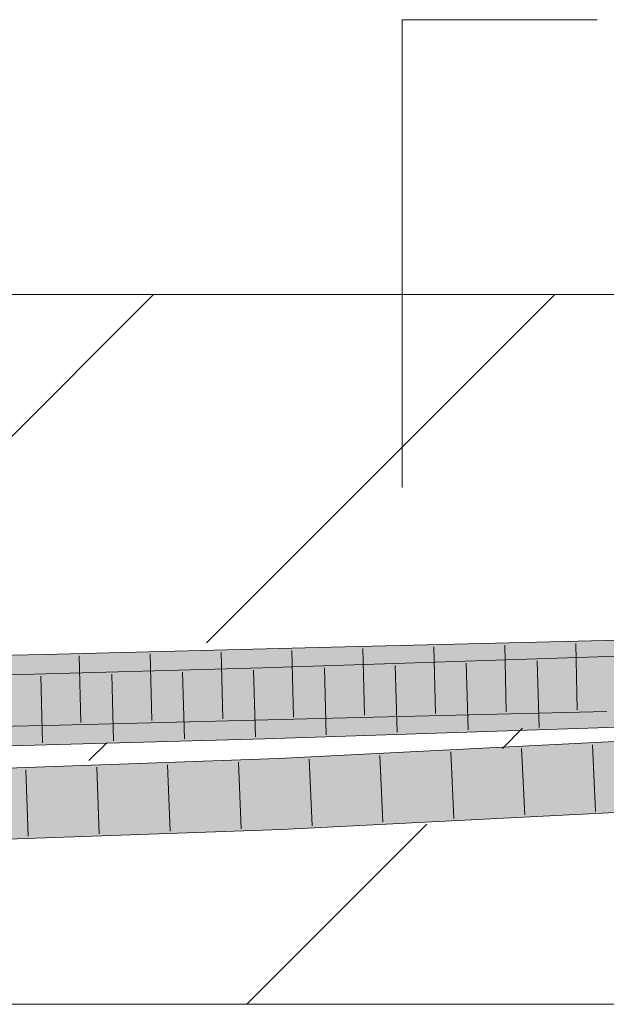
# Model space of a CAD drawing. Extents: x -620 to 300, y 62 to 1162.
# Tile 149 of 256: x 190.54 to 192.6, y 819.09 to 822.56. Entities that reach past the tile are written whole.
import ezdxf
from ezdxf.lldxf.tags import DXFTag

# ---------------------------------------------------------------- set-up
doc = ezdxf.new("R2010")
doc.units = 0
doc.layers.get('0').update_dxf_attribs({"lineweight": 13})
doc.layers.add('E_Detail_Linie_Text_Bem', color=7, linetype='Continuous', lineweight=13)
for name, color, linetype, lineweight, true_color in [('E_Detail_Wandschraffur', 7, 'Continuous', 5, 0xc0c0c0), ('E_Leerrohr 25-A06G94ES8I', 7, 'Continuous', 9, 0xff8000), ('E_Leerrohr 25-Shading', 7, 'Continuous', 9, 0xff8000)]:
    doc.layers.add(name, color=color, linetype=linetype, lineweight=lineweight, true_color=true_color)
tags = doc.linetypes.add('fein_strichliert', pattern=[4, 1, -2, 1]).pattern_tags.tags
tags[8:9] = [DXFTag(74, 4), DXFTag(75, 0), DXFTag(340, '0'), DXFTag(46, 0.0), DXFTag(50, 0.0), DXFTag(44, 0.0), DXFTag(45, 0.0)]
tags[6:7] = [DXFTag(74, 4), DXFTag(75, 0), DXFTag(340, '0'), DXFTag(46, 0.0), DXFTag(50, 0.0), DXFTag(44, 0.0), DXFTag(45, 0.0)]
tags[4:5] = [DXFTag(74, 4), DXFTag(75, 0), DXFTag(340, '0'), DXFTag(46, 0.0), DXFTag(50, 0.0), DXFTag(44, 0.0), DXFTag(45, 0.0)]

# ---------------------------------------------------------------- blocks, each defined once
blk = doc.blocks.new('Shading-A06G94338I', base_point=(158.1471, 818.0756))
at = {"layer": 'E_Leerrohr 25-Shading', "color": 43, "true_color": 0xd7ab7f}
for points in [[(193.0548, 820.3814), (192.5997, 820.3724), (193.0511, 820.3619), (192.6005, 820.3359)], [(191.6341, 820.3125), (191.6332, 820.3491), (190.6692, 820.2882), (190.6684, 820.3248)], [(192.6005, 820.3359), (192.5997, 820.3724), (191.6341, 820.3125), (191.6332, 820.3491)], [(192.802, 820.3398), (193.051, 820.3615), (192.6005, 820.3359), (193.0511, 820.3619)], [(190.6692, 820.2882), (190.6684, 820.3248), (189.7164, 820.2666), (189.7157, 820.3032)], [(193.1647, 820.335), (191.3919, 820.2763), (193.1635, 820.3286), (191.393, 820.2397)], [(192.9507, 820.2913), (193.1607, 820.313), (191.393, 820.2397), (193.1635, 820.3286)], [(191.393, 820.2397), (191.3919, 820.2763), (189.1242, 820.1779), (189.1235, 820.2145)], [(191.6389, 820.1155), (191.6384, 820.1357), (190.6735, 820.1086), (190.6735, 820.1115)], [(192.568, 820.1216), (192.6052, 820.1225), (191.6384, 820.1357), (192.6044, 820.1591)], [(192.568, 820.1216), (191.6384, 820.1357), (191.6389, 820.1155)], [(190.4481, 820.1063), (190.2851, 820.0944), (190.6743, 820.0749), (190.2861, 820.066)], [(190.5036, 820.1076), (190.4481, 820.1063), (190.6735, 820.1086), (190.6743, 820.0749)], [(190.6735, 820.1115), (190.5036, 820.1076), (190.6735, 820.1086)], [(190.6743, 820.0749), (191.6393, 820.0992), (190.6735, 820.1086), (191.6389, 820.1155)], [(192.9727, 820.1151), (191.3983, 820.063), (192.9731, 820.1151), (193.0278, 820.1124)], [(191.3986, 820.0513), (193.0387, 820.1119), (191.3983, 820.063), (193.0278, 820.1124)], [(193.0387, 820.1119), (191.3986, 820.0513), (193.0568, 820.111), (191.3994, 820.0264)], [(193.0568, 820.111), (191.3994, 820.0264), (193.4172, 820.0932)], [(191.6393, 820.0992), (192.568, 820.1216), (191.6389, 820.1155)], [(191.3986, 820.0513), (191.3983, 820.063), (189.1279, 819.9833), (189.1275, 820.0012)], [(189.1282, 819.9645), (191.3994, 820.0264), (189.1279, 819.9833), (191.3986, 820.0513)], [(191.4479, 819.9412), (193.2314, 820.0276), (193.1161, 820.0256), (193.2313, 820.0292)], [(193.1161, 820.0256), (193.2313, 820.0309), (192.3013, 820.0002), (193.2304, 820.0477)], [(191.4475, 819.9495), (193.1161, 820.0256), (191.4472, 819.9567), (192.3013, 820.0002)], [(191.4479, 819.9412), (193.1161, 820.0256), (191.4475, 819.9495)], [(193.2315, 820.026), (193.2314, 820.0276), (191.4479, 819.9412)], [(191.4479, 819.9412), (191.4481, 819.9358), (193.2315, 820.026), (193.232, 820.0164)], [(191.4481, 819.9358), (191.4488, 819.9201), (193.232, 820.0164), (193.2323, 820.0111)], [(189.9916, 819.9026), (191.4475, 819.9495), (189.8891, 819.9018), (191.4472, 819.9567)], [(190.494, 819.9087), (191.4479, 819.9412), (189.9916, 819.9026), (191.4475, 819.9495)], [(191.4481, 819.9358), (191.4479, 819.9412), (190.5951, 819.9087), (190.4296, 819.9065)], [(190.5951, 819.9087), (191.4488, 819.9201), (191.4481, 819.9358)], [(189.8898, 819.8758), (191.4449, 819.92), (189.8895, 819.8864), (190.5951, 819.9087)], [(189.8895, 819.8864), (190.5951, 819.9087), (189.8895, 819.8881), (190.4296, 819.9065)], [(191.3219, 819.9166), (189.8898, 819.8758), (189.8899, 819.8712)], [(189.89, 819.8693), (191.3219, 819.9166), (189.8899, 819.8712)], [(191.4488, 819.9201), (189.89, 819.8693), (190.4105, 819.8835)], [(189.89, 819.8693), (191.4488, 819.9201), (191.3219, 819.9166), (191.4449, 819.92)], [(193.1999, 819.8325), (191.4565, 819.7435), (191.4576, 819.7185)], [(191.4581, 819.7069), (193.1999, 819.8325), (191.4576, 819.7185)], [(193.1999, 819.8325), (191.4581, 819.7069), (193.242, 819.8209), (191.4598, 819.707)], [(191.4598, 819.707), (193.2432, 819.798), (193.242, 819.8209)], [(189.8957, 819.6519), (191.4565, 819.7435), (189.8948, 819.6885)], [(189.8957, 819.6519), (190.4123, 819.67), (191.4565, 819.7435), (191.4576, 819.7185)], [(190.4123, 819.67), (191.4581, 819.7069), (191.4576, 819.7185)]]:
    blk.add_solid(points, dxfattribs=at)
at = {"layer": 'E_Leerrohr 25-Shading', "color": 31, "true_color": 0xfabd7f}
for points in [[(191.6362, 820.2241), (191.6341, 820.3125), (190.6713, 820.1998), (190.6692, 820.2882)], [(192.6025, 820.2475), (192.6005, 820.3359), (191.6362, 820.2241), (191.6341, 820.3125)], [(192.802, 820.3398), (192.6005, 820.3359), (192.789, 820.2512), (192.6025, 820.2475)], [(190.445, 820.1947), (190.6713, 820.1998), (189.7164, 820.2666), (190.6692, 820.2882)], [(191.393, 820.2397), (192.9492, 820.2803), (192.9507, 820.2913)], [(192.9492, 820.2803), (191.393, 820.2397), (192.9419, 820.2284), (192.1879, 820.2085)], [(191.3943, 820.1959), (191.393, 820.2397), (189.1242, 820.1779)], [(191.3943, 820.1959), (191.8217, 820.1988), (191.393, 820.2397), (192.1879, 820.2085)], [(191.6369, 820.1959), (192.6025, 820.2475), (191.6362, 820.2241)], [(191.6369, 820.1959), (191.9025, 820.1993), (192.6025, 820.2475), (192.6031, 820.2194)], [(193.0381, 820.214), (192.789, 820.2512), (192.6033, 820.2086), (192.6025, 820.2475)], [(191.6369, 820.1959), (191.6362, 820.2241), (190.6718, 820.183), (190.6713, 820.1998)], [(192.6038, 820.1881), (192.6033, 820.2086), (191.6371, 820.191), (192.0203, 820.2009)], [(191.8217, 820.1988), (192.3439, 820.2023), (192.1879, 820.2085)], [(192.3532, 820.2026), (191.9011, 820.1918), (192.3517, 820.183), (191.8999, 820.1681)], [(191.9025, 820.1993), (192.6033, 820.2086), (192.6031, 820.2194)], [(192.1879, 820.2085), (192.3439, 820.2023), (192.9419, 820.2284), (192.9403, 820.2165)], [(192.3517, 820.183), (192.6834, 820.194), (192.3532, 820.2026), (192.6852, 820.2104)], [(191.3943, 820.1959), (189.1242, 820.1779), (191.3945, 820.1876), (191.0531, 820.1796)], [(191.0531, 820.1796), (189.1242, 820.1779), (189.1862, 820.1357), (189.125, 820.1349)], [(191.3948, 820.1798), (191.0531, 820.1796), (189.4448, 820.1393), (189.1862, 820.1357)], [(191.3948, 820.1798), (190.4462, 820.1601), (191.3956, 820.1514), (189.4552, 820.1354)], [(190.5037, 820.1076), (190.6735, 820.1115), (189.7182, 820.1782), (190.6713, 820.1998)], [(191.6371, 820.191), (191.6369, 820.1959), (190.6722, 820.1658), (190.6718, 820.183)], [(191.6376, 820.171), (191.6371, 820.191), (190.6725, 820.1534), (190.6722, 820.1658)], [(190.6725, 820.1534), (190.6725, 820.1521), (191.6376, 820.171), (191.6378, 820.1603)], [(191.0531, 820.1796), (191.3948, 820.1798), (191.3945, 820.1876)], [(191.3943, 820.1959), (191.3945, 820.1876), (191.8217, 820.1988)], [(191.8217, 820.1988), (191.3945, 820.1876), (191.9025, 820.1993), (191.3946, 820.1848)], [(191.3946, 820.1848), (191.3948, 820.1798), (191.9025, 820.1993), (192.3439, 820.2023)], [(191.9011, 820.1918), (191.3948, 820.1798), (191.8999, 820.1681), (191.3956, 820.1514)], [(191.8999, 820.1681), (191.3956, 820.1514), (192.432, 820.1418), (191.3983, 820.063)], [(192.0203, 820.2009), (191.6369, 820.1959), (191.6371, 820.191)], [(192.6038, 820.1881), (191.6371, 820.191), (191.6376, 820.171)], [(191.6376, 820.171), (191.6378, 820.1603), (192.6038, 820.1881), (192.6042, 820.1687)], [(192.6042, 820.1687), (191.6378, 820.1603), (192.6044, 820.1591), (191.6383, 820.1411)], [(192.6644, 820.1595), (192.3517, 820.183), (192.432, 820.1418), (191.8999, 820.1681)], [(192.8648, 820.1748), (192.6834, 820.194), (192.6644, 820.1595), (192.3517, 820.183)], [(191.3956, 820.1514), (189.4552, 820.1354), (189.1259, 820.0912), (189.1252, 820.1271)], [(191.3956, 820.1514), (189.1259, 820.0912), (189.5644, 820.1015)], [(191.3983, 820.063), (191.3956, 820.1514), (189.1275, 820.0012), (189.1259, 820.0895)], [(191.6378, 820.1603), (190.6725, 820.1521), (191.6383, 820.1411), (190.6732, 820.1232)], [(190.6732, 820.1232), (190.6735, 820.1115), (191.6383, 820.1411), (191.6384, 820.1357)], [(192.432, 820.1418), (191.3983, 820.063), (192.9727, 820.1151)], [(191.6383, 820.1411), (191.6384, 820.1357), (192.6044, 820.1591)], [(193.169, 820.1216), (192.6644, 820.1595), (192.9727, 820.1151), (192.432, 820.1418)], [(193.2351, 819.9561), (193.2323, 820.0111), (191.4554, 819.9204)], [(191.4488, 819.9201), (193.2351, 819.9561), (191.4554, 819.9204)], [(191.4488, 819.9201), (193.1984, 819.9209), (193.2351, 819.9561), (193.2368, 819.9229)], [(189.8924, 819.7769), (191.4527, 819.8318), (190.4105, 819.8835), (191.45, 819.8923)], [(191.45, 819.8923), (191.4488, 819.9201), (190.4105, 819.8835)], [(193.1984, 819.9209), (191.4488, 819.9201), (191.45, 819.8923)], [(191.4527, 819.8318), (193.1984, 819.9209), (191.45, 819.8923)], [(191.4565, 819.7435), (193.1999, 819.8325), (191.4527, 819.8318), (193.1984, 819.9209)], [(191.4527, 819.8318), (189.8924, 819.7769), (189.8927, 819.7645)], [(189.8948, 819.6885), (191.4565, 819.7435), (189.8927, 819.7645), (191.4527, 819.8318)]]:
    blk.add_solid(points, dxfattribs=at)
blk = doc.blocks.new('Referenz-A06G94EY8I')
at = {"layer": 'E_Detail_Linie_Text_Bem', "color": 0, "linetype": 'Continuous', "ltscale": 0.13}
for p, q in [((191.8837, 820.9116), (191.8837, 822.5597)), ((191.8837, 822.5597), (192.5704, 822.5597))]:
    blk.add_line(p, q, dxfattribs=at)
at = {"layer": 'E_Detail_Linie_Text_Bem', "linetype": 'Continuous', "ltscale": 0.13}
for p, q in [((176.2825, 821.5913), (236.2606, 821.5913)), ((236.2606, 819.0913), (188.2825, 819.0913))]:
    blk.add_line(p, q, dxfattribs=at)
at = {"layer": 'E_Detail_Wandschraffur', "linetype": 'fein_strichliert', "ltscale": 0.13}
for p, q in [((189.7569, 820.3409), (191.0073, 821.5913)), ((192.2371, 819.9927), (192.3082, 820.0638)), ((191.3357, 819.0913), (191.9704, 819.7259))]:
    blk.add_line(p, q, dxfattribs=at)
at = {"layer": 'E_Detail_Wandschraffur', "linetype": 'ByBlock', "ltscale": 0.13}
for p, q in [((191.1946, 820.3644), (192.4215, 821.5913)), ((190.7799, 819.9497), (190.8424, 820.0122))]:
    blk.add_line(p, q, dxfattribs=at)
at = {"layer": 'E_Leerrohr 25-A06G94ES8I', "linetype": 'Continuous', "ltscale": 0.13}
for p, q in [((193.5577, 820.3913), (192.5997, 820.3725)), ((191.6332, 820.3491), (190.6684, 820.3248)), ((193.5368, 820.3473), (191.3919, 820.2763)), ((192.5997, 820.3725), (191.6332, 820.3491)), ((191.7453, 820.3443), (191.751, 820.1094)), ((191.9953, 820.3503), (192.0009, 820.1154)), ((192.2453, 820.3564), (192.2507, 820.1215)), ((192.4953, 820.3624), (192.5006, 820.1275)), ((190.6684, 820.3248), (189.7157, 820.3032)), ((190.7457, 820.3192), (190.7513, 820.0843)), ((190.9956, 820.3255), (191.0013, 820.0906)), ((191.2455, 820.3318), (191.2512, 820.0969)), ((191.4954, 820.3381), (191.5011, 820.1032)), ((191.3919, 820.2763), (189.1235, 820.2145)), ((191.6094, 820.276), (191.6164, 820.0411)), ((191.8593, 820.2843), (191.8663, 820.0494)), ((192.1091, 820.2926), (192.1162, 820.0577)), ((192.359, 820.3008), (192.366, 820.0659)), ((190.6102, 820.2475), (190.6164, 820.0126)), ((190.86, 820.2543), (190.8665, 820.0194)), ((191.1098, 820.2611), (191.1165, 820.0262)), ((191.3595, 820.2679), (191.3666, 820.0331)), ((191.6393, 820.0992), (190.6743, 820.0749)), ((192.6052, 820.1225), (191.6393, 820.0992)), ((190.6743, 820.0749), (189.7206, 820.0532)), ((193.5442, 820.0974), (191.3994, 820.0264)), ((193.2304, 820.0477), (191.4472, 819.9567)), ((191.3994, 820.0264), (189.1282, 819.9645)), ((192.5541, 820.0057), (192.5654, 819.7709)), ((191.8054, 819.9674), (191.816, 819.7327)), ((192.055, 819.9802), (192.0658, 819.7454)), ((192.3045, 819.9929), (192.3156, 819.7582)), ((191.4472, 819.9567), (189.8891, 819.9018)), ((190.8073, 819.9266), (190.8159, 819.6918)), ((191.0568, 819.9354), (191.0661, 819.7006)), ((191.3063, 819.9442), (191.3162, 819.7094)), ((191.5559, 819.9547), (191.5662, 819.7199)), ((190.5578, 819.9178), (190.5657, 819.683)), ((193.2432, 819.798), (191.4581, 819.7069)), ((191.4581, 819.7069), (189.8957, 819.6519))]:
    blk.add_line(p, q, dxfattribs=at)

msp = doc.modelspace()

# ---------------------------------------------------------------- block references
at = {"color": 8, "lineweight": 25, "ltscale": 0.25, "true_color": 0x808080}
msp.add_blockref('Referenz-A06G94EY8I', (0, 0), dxfattribs=at)
msp.add_blockref('Shading-A06G94338I', (158.1471, 818.0756))

doc.saveas('drawing.dxf')
